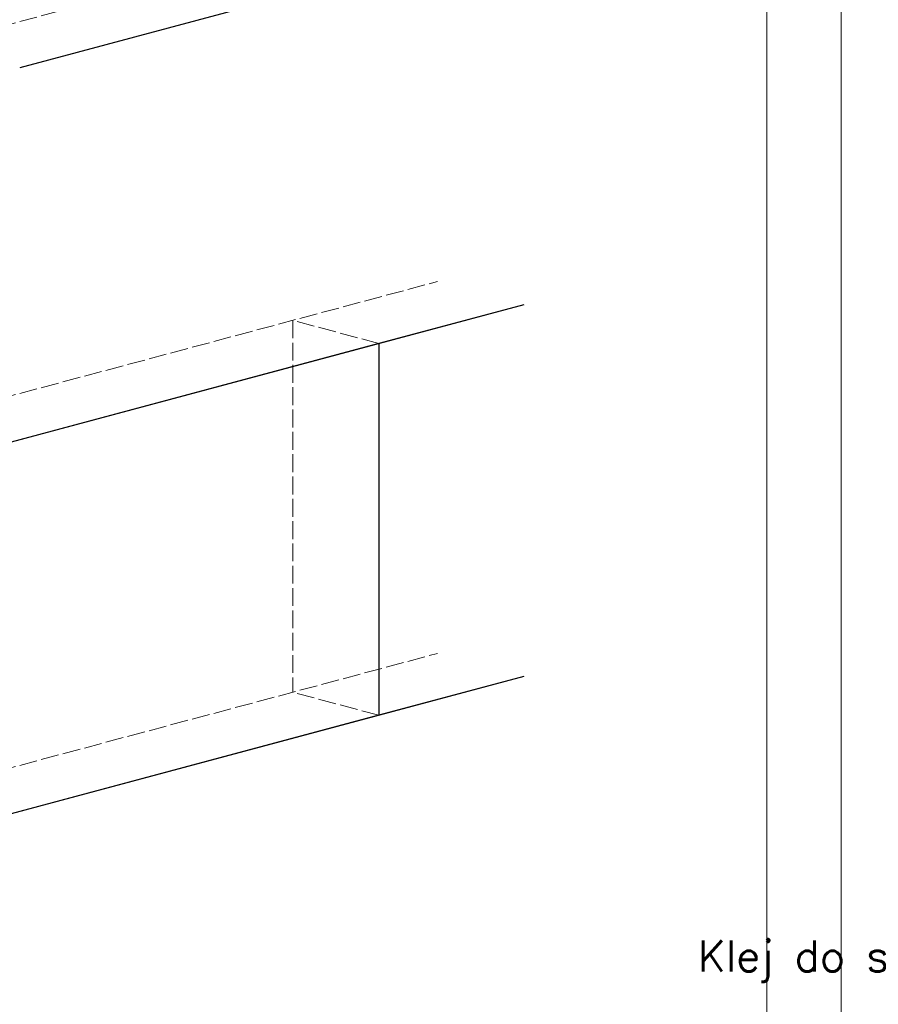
# Model space of a CAD drawing. Header units: millimetres. Extents: x 0 to 54826, y 42154 to 60442.
# Tile 52 of 64: x 50074 to 50651, y 46862 to 47524. Entities that reach past the tile are written whole.
import ezdxf

# ---------------------------------------------------------------- set-up
doc = ezdxf.new("R2010")
doc.units = ezdxf.units.MM
doc.linetypes.add('ACAD_ISO02W100', pattern=[15, 12, -3])
for name, color, linetype, lineweight in [('cienka', 3, 'Continuous', 18), ('linia', 100, 'Continuous', 25), ('opis', 251, 'Continuous', 15), ('przerywa', 100, 'ACAD_ISO02W100', 5)]:
    doc.layers.add(name, color=color, linetype=linetype, lineweight=lineweight)
doc.styles.add('DETAL', font='simplex.shx', dxfattribs={"height": 5})

msp = doc.modelspace()

# ---------------------------------------------------------------- linework, layer by layer
at = {"layer": 'cienka', "color": 18, "true_color": 0x000000}
for p, q in [((50626.075, 48094.309), (50626.075, 45124.309)), ((50626.075, 45124.309), (50626.075, 48094.309)), ((50626.075, 45124.309), (50626.075, 48094.309)), ((50576.075, 48044.309), (50576.075, 45174.309))]:
    msp.add_line(p, q, dxfattribs=at)
at = {"layer": 'linia', "color": 18, "true_color": 0x000000}
for p, q in [((50412.692, 47582.853), (50073.908, 47492.076)), ((50412.692, 47332.853), (50073.908, 47242.076)), ((50412.692, 47332.853), (50315.39, 47306.781)), ((50315.39, 47306.781), (49832.427, 47177.371)), ((50315.39, 47306.781), (50315.39, 47056.781)), ((50315.39, 47306.781), (50315.39, 47056.781)), ((50412.692, 47082.853), (50073.908, 46992.076)), ((50412.692, 47082.853), (50315.39, 47056.781)), ((50315.39, 47056.781), (49832.427, 46927.371))]:
    msp.add_line(p, q, dxfattribs=at)
at = {"layer": 'przerywa', "color": 18, "linetype": 'ACAD_ISO02W100', "true_color": 0x000000}
for p, q in [((50015.953, 47507.605), (50354.736, 47598.382)), ((50015.953, 47257.605), (50354.736, 47348.382)), ((50257.434, 47322.31), (50257.434, 47072.31)), ((50315.39, 47306.781), (50257.434, 47322.31)), ((50015.953, 47007.605), (50354.736, 47098.382)), ((50315.39, 47056.781), (50257.434, 47072.31))]:
    msp.add_line(p, q, dxfattribs=at)

# ---------------------------------------------------------------- texts
at = {"layer": 'opis', "color": 18, "true_color": 0x000000, "insert": (50800.784, 46877.623), "char_height": 20.8, "attachment_point": 9, "style": 'DETAL'}
msp.add_mtext('\\pxql;Klej do styropianu ', dxfattribs=at)

doc.saveas('drawing.dxf')
